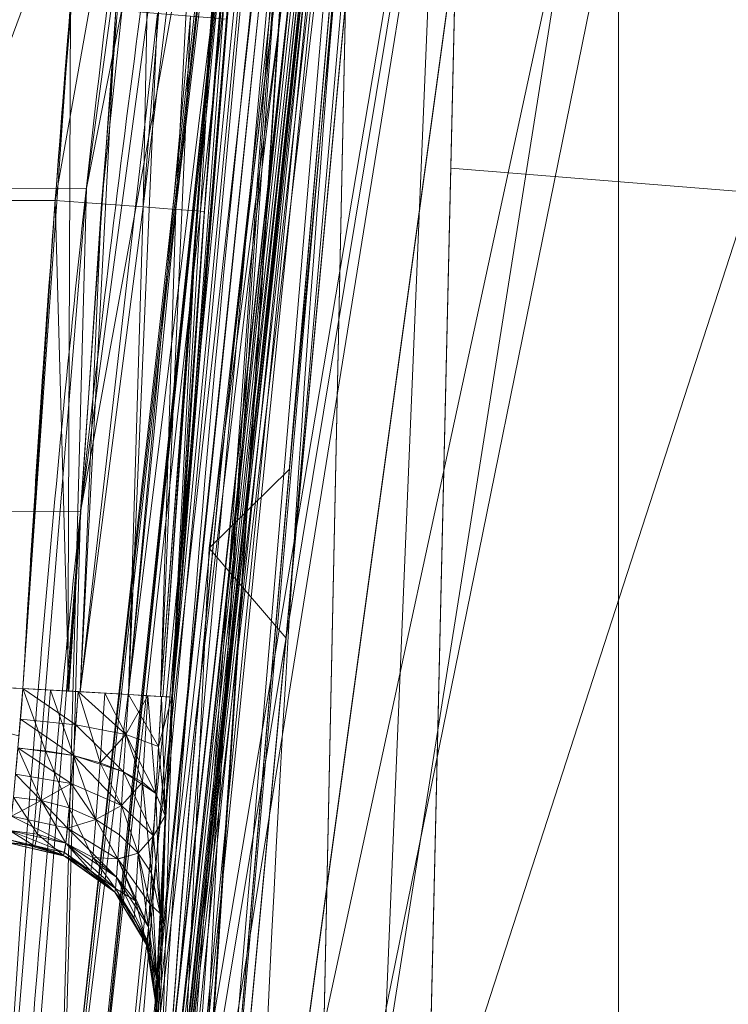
# Model space of a CAD drawing. Header units: millimetres. Extents: x -72 to 72, y -145 to 145.
# Tile 238 of 256: x -56.7 to -55.33, y 2.66 to 4.58. Entities that reach past the tile are written whole.
import ezdxf

# ---------------------------------------------------------------- set-up
doc = ezdxf.new("R2010")
doc.units = ezdxf.units.MM
doc.layers.add('1', color=7, linetype='CONTINUOUS')

msp = doc.modelspace()

# ---------------------------------------------------------------- linework, layer by layer
at = {"layer": '1', "color": 163, "linetype": 'Continuous', "lineweight": 13, "extrusion": (0, 0, -1)}
for centre, radius in [((0, 0, 144.0046), 61.0181), ((0, 0, 147), 60.9142), ((0, 0, 145), 60), ((0, 0, 146), 59.5), ((0, 0, 124.3698), 56.3953)]:
    msp.add_circle(centre, radius, dxfattribs=at)
at = {"layer": '1', "color": 163, "linetype": 'Continuous', "lineweight": 13}
for centre, radius in [((0, 0, -145), 60.4434), ((0, 0, -146.7071), 60.2071), ((0, 0, -146), 60)]:
    msp.add_circle(centre, radius, dxfattribs=at)
at = {"layer": '1', "color": 163, "linetype": 'Continuous', "lineweight": 13, "extrusion": (-0.057693, -0.998334, 2.50537e-05)}
msp.add_arc((-56.8, -32.4565, -0.0008), 0.3, 0, 87.9967, dxfattribs=at)
at = {"layer": '1', "color": 163, "linetype": 'Continuous', "lineweight": 13, "extrusion": (-0.057693, -0.998334, -2.50933e-05)}
msp.add_arc((-56.8, -22.8848, 0.0006), 0.3, 272.0033, 0, dxfattribs=at)
at = {"layer": '1', "color": 163, "linetype": 'Continuous', "lineweight": 13}
for centre in [(-56.7369, 2.6773, -31.8558), (-56.7369, 2.6773, -23.4855)]:
    msp.add_arc(centre, 0.3, 357.2984, 88, dxfattribs=at)
for points, knots in [([(-56.5, 0, 18.8148), (-56.5, 0.8525, 18.8148), (-56.4397, 2.5575, 18.7992), (-56.0802, 5.9497, 18.7093), (-55.1883, 10.1238, 18.4939), (-53.4522, 14.9297, 18.0897), (-51.1165, 19.4623, 17.5549), (-48.2543, 23.6596, 16.8962), (-44.9408, 27.4954, 16.1445), (-41.2478, 30.9483, 15.3319), (-38.574, 32.9925, 14.7564), (-37.1942, 33.9496, 14.462)], [0, 0, 0, 0, 0.0625, 0.125, 0.25, 0.375, 0.5, 0.625, 0.75, 0.875, 1, 1, 1, 1]), ([(-56.0092, 7.4308, -40.1881), (-56.3877, 4.5783, -40.186), (-56.6408, 0.1337, -40.1852), (-56.2404, -6.0209, -40.1887), (-55.5435, -10.7162, -40.1937), (-54.419, -15.4548, -40.2011), (-52.8466, -20.1921, -40.2107), (-50.8093, -24.8841, -40.2227), (-48.2961, -29.4776, -40.237), (-45.2955, -33.9182, -40.2537), (-41.8019, -38.1419, -40.2727), (-37.8257, -42.0923, -40.294), (-33.3833, -45.7042, -40.3176), (-28.4909, -48.9101, -40.3436), (-21.4102, -52.5496, -40.3813), (-15.5377, -54.4811, -40.4131), (-11.4458, -55.3284, -40.4359)], [0, 0, 0, 0, 0.125, 0.1875, 0.25, 0.3125, 0.375, 0.4375, 0.5, 0.5625, 0.625, 0.6875, 0.75, 0.8125, 0.875, 1, 1, 1, 1]), ([(-55.7921, 7.3986, -43.1801), (-56.0246, 5.6455, -43.1785), (-56.3222, 2.1453, -43.1763), (-56.2775, -3.0831, -43.1759), (-55.7447, -8.3172, -43.1783), (-54.7209, -13.5077, -43.1836), (-53.4738, -17.706, -43.1903), (-52.2499, -20.9716, -43.197), (-51.2194, -23.3755, -43.2027), (-50.0721, -25.74, -43.209), (-48.3889, -28.8319, -43.2184), (-46.0147, -32.5492, -43.2317), (-42.7958, -36.6787, -43.2497), (-39.8059, -39.8551, -43.2666), (-37.2255, -42.2377, -43.2812), (-35.2025, -43.9372, -43.2927), (-33.1028, -45.5406, -43.3046), (-30.9384, -47.0388, -43.3168), (-28.72, -48.425, -43.3294), (-25.6796, -50.1348, -43.3467), (-22.5174, -51.6324, -43.3647), (-19.2318, -52.9145, -43.3834), (-15.8914, -54.0389, -43.4024), (-13.3418, -54.7035, -43.4169), (-11.6398, -55.0636, -43.4266)], [0, 0, 0, 0, 0.0625, 0.125, 0.1875, 0.25, 0.3125, 0.34375, 0.375, 0.40625, 0.4375, 0.5, 0.5625, 0.625, 0.65625, 0.6875, 0.71875, 0.75, 0.78125, 0.8125, 0.875, 0.90625, 0.9375, 1, 1, 1, 1]), ([(-56.6295, 6.2741, 10.2494), (-56.6295, 6.2741, 10.2494), (-56.6295, 6.2741, 10.2493), (-56.7402, 5.6545, 9.1384), (-56.835, 5.0342, 8.0262), (-56.9929, 3.7928, 5.8003), (-57.056, 3.1715, 4.6864), (-57.1119, 2.4385, 3.372), (-57.1199, 2.3269, 3.172), (-57.1274, 2.2153, 2.9719)], [0, 0, 0, 0, 0.000007, 0.000007, 0.458826, 0.458826, 0.91765, 0.91765, 1, 1, 1, 1]), ([(-56.7366, 2.229, 3.0243), (-56.731, 2.3318, 3.2085), (-56.7251, 2.4346, 3.3928), (-56.6799, 3.1592, 4.6913), (-56.6252, 3.7808, 5.8052), (-56.4839, 5.0231, 8.0314), (-56.3972, 5.6438, 9.1439), (-56.2944, 6.2639, 10.2551), (-56.2944, 6.2639, 10.2551), (-56.2944, 6.2639, 10.2551)], [0, 0, 0, 0, 0.076342, 0.076342, 0.538171, 0.538171, 0.999993, 0.999993, 1, 1, 1, 1]), ([(-56.6949, 3.2764, -23.1846), (-56.6831, 3.4808, -23.1846), (-56.6702, 3.6852, -23.1846), (-56.6356, 4.1888, -23.1846), (-56.6127, 4.4881, -23.1846), (-56.5553, 5.1662, -23.1845), (-56.5194, 5.5449, -23.1845), (-56.4797, 5.9233, -23.1845)], [0, 0, 0, 0, 0.231292, 0.231292, 0.57026, 0.57026, 1, 1, 1, 1]), ([(-56.3116, 5.6358, 6.9736), (-56.3293, 5.527, 6.7787), (-56.3465, 5.4182, 6.5838), (-56.4581, 4.6922, 5.2831), (-56.537, 4.0744, 4.1761), (-56.6632, 2.8381, 1.961), (-56.7105, 2.2196, 0.8527), (-56.742, 1.6009, -0.2559), (-56.742, 1.6009, -0.2559), (-56.742, 1.6009, -0.2559)], [0, 0, 0, 0, 0.081004, 0.081004, 0.540502, 0.540502, 0.999993, 0.999993, 1, 1, 1, 1]), ([(-56.5536, 5.1708, -32.1568), (-56.5569, 5.1349, -32.1568), (-56.5601, 5.0989, -32.1568), (-56.5877, 4.7909, -32.1568), (-56.6101, 4.5187, -32.1568), (-56.6548, 3.9232, -32.1567), (-56.6762, 3.5999, -32.1567), (-56.6949, 3.2764, -32.1567)], [0, 0, 0, 0, 0.057011, 0.057011, 0.488302, 0.488302, 1, 1, 1, 1])]:
    msp.add_open_spline(points, degree=3, knots=knots, dxfattribs=at)
for points, degree in [([(-56.4975, 0, -15.8146), (-56.4983, 2.4841, -15.8137), (-56.3359, 4.9682, -15.8128), (-56.0092, 7.4308, -15.8119)], 3), ([(-56.5, 0, -15.8146), (-56.5, 2.512, -14.9586), (-56.2788, 4.9878, -14.1121), (-55.8549, 7.4074, -13.2876)], 3), ([(-55.8679, 6.7502, -11.81), (-55.973, 6.1921, -12.1402), (-56.1572, 5.0728, -12.8033), (-56.3549, 3.3862, -13.8041), (-56.4736, 1.6945, -14.8086), (-56.5, 0.5649, -15.4794), (-56.5, 0, -15.8146)], 3), ([(-56.0089, 5.9535, 10.4019), (-56.2572, 4.4554, 7.6953), (-56.3844, 3.1213, 5.2848), (-56.4475, 1.9512, 3.1707)], 3), ([(-56.1916, 5.8931, -22.8847), (-56.2833, 5.0171, -22.8847), (-56.3543, 4.1389, -22.8848), (-56.4047, 3.2596, -22.8848)], 3), ([(-56.4529, 1.8475, -0.4018), (-56.3932, 3.0188, 1.7144), (-56.2696, 4.3529, 4.1244), (-56.026, 5.8498, 6.8282)], 3), ([(-56.4047, 3.2596, -32.4566), (-56.3686, 3.8886, -32.4566), (-56.322, 4.517, -32.4566), (-56.2649, 5.1444, -32.4566)], 3), ([(-56.6949, 3.2764, -32.1567), (-56.8352, 3.2813, -32.1518), (-56.9755, 3.2862, -32.1469), (-57.1157, 3.2911, -32.142)], 3), ([(-57.1157, 3.2911, -23.1993), (-56.9755, 3.2862, -23.1944), (-56.8352, 3.2813, -23.1895), (-56.6949, 3.2764, -23.1846)], 3), ([(-56.7264, 2.9771, -31.8558), (-56.7207, 2.9769, -32.0196), (-56.7081, 3.1133, -32.1566), (-56.6949, 3.2764, -32.1567)], 3), ([(-56.6949, 3.2764, -23.1846), (-56.7081, 3.1131, -23.1847), (-56.7207, 2.9769, -23.3219), (-56.7264, 2.9771, -23.4855)], 3), ([(-56.4059, 3.2597, -32.4565), (-56.4247, 2.935, -32.4565), (-56.4372, 2.6631, -32.183), (-56.4372, 2.6631, -31.8558)], 3), ([(-56.4372, 2.6631, -23.4855), (-56.4372, 2.6631, -23.1586), (-56.4247, 2.9347, -22.8848), (-56.4059, 3.2597, -22.8848)], 3), ([(-56.4357, 2.663, -23.4855), (-56.4357, 2.663, -31.8558)], 1)]:
    msp.add_open_spline(points, degree=degree, dxfattribs=at)
for points in [[(-70.2134, 46.8571, -147), (-64.8, 0, -147), (-60.9142, 0, -147), (-55.6479, 24.776, -147)], [(-56.8902, 41.5225, -163), (-52.4412, 40.0769, -163), (-55.841, -40.9879, -163), (-62.3, 0, -163)], [(-51.2652, -40.0152, -163), (-55.841, -40.9879, -163), (-52.4412, 40.0769, -163)], [(-49.6047, 20.8141, -59.4488), (-52.6508, 4.0276, -59.4465), (-55.7595, 7.6437, -43.1804)], [(-54.1315, 0, -123.8834), (-51.4822, 16.7276, -123.8834), (-53.6351, 17.4271, -124.3698), (-56.3953, 0, -124.3698)], [(-53.8544, 8.6489, 33.5636), (-54.168, 11.6145, 26.0273), (-56.3186, 1.0393, 24.8532)], [(-56.1943, 2.2349, 18.7405), (-56.3186, 1.0393, 24.8532), (-54.168, 11.6145, 26.0273)], [(-54.168, 11.6145, 26.0273), (-55.1613, 9.7908, 18.4895), (-56.1943, 2.2349, 18.7405)], [(-55.5385, 9.7929, -124.3698), (-63.0255, 11.3657, -124.52), (-62.4047, 1.5354, -124.475)], [(-55.5385, -9.7929, -124.3698), (-55.5385, 9.7929, -124.3698), (-62.4047, 1.5354, -124.475)], [(-56.3186, 1.0393, 24.8532), (-55.9271, -1.7637, 30.5795), (-53.8544, 8.6489, 33.5636)], [(-53.1864, 3.5281, 40.7492), (-53.8544, 8.6489, 33.5636), (-55.9271, -1.7637, 30.5795)], [(-56.5, 0, 18.8148), (-55.3534, 8.3857, 18.5362), (-56.4711, 1.4479, 10.7636)], [(-56.4596, 1.7121, 10.5824), (-56.4711, 1.4479, 10.7636), (-55.3534, 8.3857, 18.5362)], [(-56.4506, 1.8914, 10.3162), (-56.4596, 1.7121, 10.5824), (-55.3534, 8.3857, 18.5362)], [(-55.3534, 8.3857, 18.5362), (-55.886, 6.6534, 10.8261), (-56.4506, 1.8914, 10.3162)], [(-55.792, 7.3986, -43.1802), (-55.7595, 7.6437, -43.1804), (-52.6508, 4.0276, -59.4465)], [(-55.8549, 7.4074, -13.2876), (-56.0092, 7.4308, -15.8119), (-56.5, 0, -15.8146)], [(-56.4047, 3.2596, -22.8848), (-56.4975, 0, -15.8146), (-56.0092, 7.4308, -15.8119)], [(-56.4951, 0.539, -32.4565), (-56.0092, 7.4308, -40.1881), (-56.2718, -5.041, -40.1884)], [(-56.4951, 0.539, -32.4565), (-56.495, 0.7514, -32.4162), (-56.0092, 7.4308, -40.1881)], [(-56.4188, 3.0284, -32.4082), (-56.0092, 7.4308, -40.1881), (-56.495, 0.7514, -32.4162)], [(-56.0092, 7.4308, -40.1881), (-56.4188, 3.0284, -32.4082), (-56.4047, 3.2596, -32.4566)], [(-56.0092, 7.4308, -40.1881), (-56.4047, 3.2596, -32.4566), (-56.2649, 5.1444, -32.4566)], [(-56.0092, 7.4308, -15.8119), (-56.1916, 5.8931, -22.8847), (-56.4047, 3.2596, -22.8848)], [(-56.2329, -3.1921, -40.1883), (-56.0092, 7.4308, -40.1881), (-55.7921, 7.3986, -43.1801)], [(-55.8614, 7.0788, -12.5488), (-55.8549, 7.4074, -13.2876), (-56.1776, 3.7023, -14.5516)], [(-55.7921, 7.3986, -43.1801), (-56.037, -3.1781, -43.1773), (-56.2329, -3.1921, -40.1883)], [(-52.6508, 4.0276, -59.4465), (-55.8641, 4.2869, -43.1793), (-55.792, 7.3986, -43.1802)], [(-55.8614, 7.0788, -12.5488), (-56.3335, 3.549, -14.1768), (-56.1841, 3.3738, -13.8131)], [(-56.1776, 3.7023, -14.5516), (-56.3335, 3.549, -14.1768), (-55.8614, 7.0788, -12.5488)], [(-56.1841, 3.3738, -13.8131), (-55.8679, 6.7502, -11.81), (-55.8614, 7.0788, -12.5488)], [(-55.8679, 6.7502, -11.81), (-56.5, 0, -15.8146), (-55.9399, 6.356, -0.7647)], [(-56.4506, 1.8914, 10.3162), (-55.886, 6.6534, 10.8261), (-55.9429, 6.339, 10.7553)], [(-55.9858, 6.0913, -0.584), (-55.9399, 6.356, -0.7647), (-56.5, 0, -15.8146)], [(-56.4506, 1.8914, 10.3162), (-55.9429, 6.339, 10.7553), (-55.9896, 6.0692, 10.5638)], [(-56.9348, 4.2464, 6.6136), (-56.6295, 6.2741, 10.2494), (-56.7432, 6.304, 10.244)], [(-56.5717, 4.248, 6.6423), (-56.2944, 6.2639, 10.2551), (-56.6295, 6.2741, 10.2494), (-56.9348, 4.2464, 6.6136)], [(-56.179, 6.2341, 10.2611), (-56.2944, 6.2639, 10.2551), (-56.5717, 4.248, 6.6423)], [(-56.6265, 2.2048, 3.0345), (-56.179, 6.2341, 10.2611), (-56.5717, 4.248, 6.6423)], [(-56.1736, 6.2327, 10.2614), (-56.179, 6.2341, 10.2611), (-56.6265, 2.2048, 3.0345)], [(-56.1736, 6.2327, 10.2614), (-56.6265, 2.2048, 3.0345), (-56.6218, 2.2038, 3.0349)], [(-56.6218, 2.2038, 3.0349), (-56.1274, 6.1992, 10.2758), (-56.1736, 6.2327, 10.2614)], [(-56.6218, 2.2038, 3.0349), (-56.5766, 2.1745, 3.0499), (-56.1274, 6.1992, 10.2758)], [(-56.1274, 6.1992, 10.2758), (-56.5766, 2.1745, 3.0499), (-56.5265, 2.142, 3.0665)], [(-56.5265, 2.142, 3.0665), (-56.0755, 6.1615, 10.292), (-56.1274, 6.1992, 10.2758)], [(-56.0755, 6.1615, 10.292), (-56.5265, 2.142, 3.0665), (-56.4942, 2.0953, 3.0916)], [(-56.4942, 2.0953, 3.0916), (-56.0446, 6.1092, 10.3184), (-56.0755, 6.1615, 10.292)], [(-56.0172, 6.0627, 10.3417), (-56.0446, 6.1092, 10.3184), (-56.4942, 2.0953, 3.0916)], [(-55.9858, 6.0913, -0.584), (-56.5, 0, -15.8146), (-56.4805, 1.1876, -0.8241)], [(-56.4805, 1.1876, -0.8241), (-56.0161, 5.9101, -0.3169), (-55.9858, 6.0913, -0.584)], [(-56.0172, 6.0627, 10.3417), (-56.4942, 2.0953, 3.0916), (-56.4652, 2.0532, 3.1142)], [(-56.0172, 6.0627, 10.3417), (-56.4652, 2.0532, 3.1142), (-56.4645, 2.0491, 3.1165)], [(-56.4645, 2.0491, 3.1165), (-56.0169, 6.0577, 10.3445), (-56.0172, 6.0627, 10.3417)], [(-56.4506, 1.8914, 10.3162), (-55.9896, 6.0692, 10.5638), (-56.0089, 5.9535, 10.4019)], [(-56.0169, 6.0577, 10.3445), (-56.4645, 2.0491, 3.1165), (-56.4557, 1.9987, 3.1444)], [(-56.4557, 1.9987, 3.1444), (-56.0128, 6.0038, 10.3742), (-56.0169, 6.0577, 10.3445)], [(-56.0128, 6.0038, 10.3742), (-56.4557, 1.9987, 3.1444), (-56.4475, 1.9512, 3.1707)], [(-56.4475, 1.9512, 3.1707), (-56.0089, 5.9535, 10.4019), (-56.0128, 6.0038, 10.3742)], [(-56.0089, 5.9535, 10.4019), (-56.4475, 1.9512, 10), (-56.4506, 1.8914, 10.3162)], [(-56.0089, 5.9535, 10.4019), (-56.4475, 1.9512, 3.1707), (-56.4475, 1.9512, 10)], [(-56.0161, 5.9101, -0.3169), (-56.4805, 1.1876, -0.8241), (-56.4686, 1.508, -0.7332)], [(-56.0161, 5.9101, -0.3169), (-56.4686, 1.508, -0.7332), (-56.4573, 1.7597, -0.5315)], [(-56.0161, 5.9101, -0.3169), (-56.4573, 1.7597, -0.5315), (-56.4529, 1.8475, -0.4018)], [(-56.4529, 1.8475, -0.4018), (-56.026, 5.8498, 0), (-56.0161, 5.9101, -0.3169)], [(-56.4774, 1.7566, -0.3504), (-56.0571, 5.7672, 6.8771), (-56.026, 5.8498, 6.8282)], [(-56.026, 5.8498, 6.8282), (-56.4529, 1.8475, -0.4018), (-56.4774, 1.7566, -0.3504)], [(-56.4529, 1.8475, -0.4018), (-56.026, 5.8498, 6.8282), (-56.026, 5.8498, 0)], [(-56.4784, 1.7533, -0.3485), (-56.0581, 5.7646, 6.8787), (-56.0571, 5.7672, 6.8771)], [(-56.0571, 5.7672, 6.8771), (-56.4774, 1.7566, -0.3504), (-56.4784, 1.7533, -0.3485)], [(-56.4784, 1.7533, -0.3485), (-56.1221, 5.6955, 6.9231), (-56.0581, 5.7646, 6.8787)], [(-56.2101, 5.6507, 6.9561), (-56.1221, 5.6955, 6.9231), (-56.5415, 1.6741, -0.3025)], [(-56.4784, 1.7533, -0.3485), (-56.5415, 1.6741, -0.3025), (-56.1221, 5.6955, 6.9231)], [(-57.0576, 3.6215, 3.3988), (-56.8158, 5.6534, 7.0417), (-56.3116, 5.6358, 6.9736)], [(-56.2133, 5.6503, 6.9566), (-56.6375, 1.6201, -0.2697), (-56.583, 3.6197, 3.3614)], [(-56.6336, 1.6209, -0.2702), (-56.6375, 1.6201, -0.2697), (-56.2133, 5.6503, 6.9566)], [(-56.6336, 1.6209, -0.2702), (-56.2133, 5.6503, 6.9566), (-56.2101, 5.6507, 6.9561)], [(-56.2101, 5.6507, 6.9561), (-56.5415, 1.6741, -0.3025), (-56.6336, 1.6209, -0.2702)], [(-56.583, 3.6197, 3.3614), (-56.3116, 5.6358, 6.9736), (-56.2133, 5.6503, 6.9566)], [(-56.3116, 5.6358, 6.9736), (-56.583, 3.6197, 3.3614), (-57.0576, 3.6215, 3.3988)], [(-57.0543, 4.2241, -32.142), (-56.9777, 5.156, -32.142), (-56.5536, 5.1708, -32.1568), (-56.6322, 4.2242, -32.1567)], [(-56.6322, 4.2242, -32.1567), (-56.5536, 5.1708, -32.1568), (-56.4646, 5.1627, -32.1774)], [(-56.4646, 5.1627, -32.1774), (-56.5423, 4.2175, -32.174), (-56.6322, 4.2242, -32.1567)], [(-56.5423, 4.2175, -32.174), (-56.4646, 5.1627, -32.1774), (-56.4425, 5.1607, -32.1825)], [(-56.4618, 4.2115, -32.2176), (-56.5423, 4.2175, -32.174), (-56.4425, 5.1607, -32.1825)], [(-56.4425, 5.1607, -32.1825), (-56.3864, 5.1555, -32.222), (-56.4618, 4.2115, -32.2176)], [(-56.4618, 4.2115, -32.2176), (-56.3864, 5.1555, -32.222), (-56.3491, 5.1521, -32.2482)], [(-56.3491, 5.1521, -32.2482), (-56.3982, 4.2067, -32.2836), (-56.4618, 4.2115, -32.2176)], [(-56.3982, 4.2067, -32.2836), (-56.3491, 5.1521, -32.2482), (-56.2871, 5.1465, -32.3442)], [(-56.2871, 5.1465, -32.3442), (-56.3575, 4.2037, -32.3659), (-56.3982, 4.2067, -32.2836)], [(-56.2871, 5.1465, -32.3442), (-56.2827, 5.1461, -32.3666), (-56.3575, 4.2037, -32.3659)], [(-56.3575, 4.2037, -32.3659), (-56.2827, 5.1461, -32.3666), (-56.2653, 5.1445, -32.4566)], [(-56.2653, 5.1445, -32.4566), (-56.3427, 4.2026, -32.4566), (-56.3575, 4.2037, -32.3659)], [(-57.025, 4.6034, -23.1993), (-57.1157, 3.2911, -23.1993), (-56.6949, 3.2764, -23.1846), (-56.6028, 4.6011, -23.1846)], [(-56.6028, 4.6011, -23.1846), (-56.6949, 3.2764, -23.1846), (-56.6076, 3.2713, -23.1644)], [(-56.6076, 3.2713, -23.1644), (-56.5148, 4.594, -23.168), (-56.6028, 4.6011, -23.1846)], [(-56.5148, 4.594, -23.168), (-56.6076, 3.2713, -23.1644), (-56.5836, 3.27, -23.1589)], [(-56.4337, 4.5874, -23.1246), (-56.5148, 4.594, -23.168), (-56.5836, 3.27, -23.1589)], [(-56.5836, 3.27, -23.1589), (-56.4899, 3.2645, -23.0932), (-56.4337, 4.5874, -23.1246)], [(-56.3695, 4.5822, -23.0585), (-56.4337, 4.5874, -23.1246), (-56.4899, 3.2645, -23.0932)], [(-56.3695, 4.5822, -23.0585), (-56.4899, 3.2645, -23.0932), (-56.4277, 3.2609, -22.9972)], [(-56.4277, 3.2609, -22.9972), (-56.3284, 4.5788, -22.9759), (-56.3695, 4.5822, -23.0585)], [(-56.4277, 3.2609, -22.9972), (-56.4235, 3.2607, -22.9753), (-56.3284, 4.5788, -22.9759)], [(-56.3284, 4.5788, -22.9759), (-56.4235, 3.2607, -22.9753), (-56.4059, 3.2597, -22.8848)], [(-56.4059, 3.2597, -22.8848), (-56.2989, 4.5764, -22.8847), (-56.3284, 4.5788, -22.9759)], [(-56.0748, -4.808, -43.1769), (-55.8641, 4.2869, -43.1793), (-52.6508, 4.0276, -59.4465)], [(-56.7366, 2.229, 3.0243), (-56.5717, 4.248, 6.6423), (-56.9348, 4.2464, 6.6136)], [(-56.5717, 4.248, 6.6423), (-56.7366, 2.229, 3.0243), (-56.6265, 2.2048, 3.0345)], [(-56.6322, 4.2242, -32.1567), (-56.6949, 3.2764, -32.1567), (-57.1157, 3.2911, -32.142), (-57.0543, 4.2241, -32.142)], [(-56.6057, 3.2712, -32.1774), (-56.6949, 3.2764, -32.1567), (-56.6322, 4.2242, -32.1567)], [(-56.6322, 4.2242, -32.1567), (-56.5423, 4.2175, -32.174), (-56.6057, 3.2712, -32.1774)], [(-56.5836, 3.27, -32.1825), (-56.6057, 3.2712, -32.1774), (-56.5423, 4.2175, -32.174)], [(-56.5836, 3.27, -32.1825), (-56.5423, 4.2175, -32.174), (-56.4618, 4.2115, -32.2176)], [(-56.4618, 4.2115, -32.2176), (-56.4899, 3.2645, -32.2481), (-56.5836, 3.27, -32.1825)], [(-56.4899, 3.2645, -32.2481), (-56.4618, 4.2115, -32.2176), (-56.3982, 4.2067, -32.2836)], [(-56.4277, 3.2609, -32.3442), (-56.4899, 3.2645, -32.2481), (-56.3982, 4.2067, -32.2836)], [(-56.3982, 4.2067, -32.2836), (-56.3575, 4.2037, -32.3659), (-56.4277, 3.2609, -32.3442)], [(-56.3575, 4.2037, -32.3659), (-56.4234, 3.2607, -32.3665), (-56.4277, 3.2609, -32.3442)], [(-56.4059, 3.2597, -32.4565), (-56.4234, 3.2607, -32.3665), (-56.3575, 4.2037, -32.3659)], [(-56.3575, 4.2037, -32.3659), (-56.3427, 4.2026, -32.4566), (-56.4059, 3.2597, -32.4565)], [(-52.6508, 4.0276, -59.4465), (-51.3852, -12.1617, -59.4503), (-56.0748, -4.808, -43.1769)], [(-56.3335, 3.549, -14.1768), (-56.1776, 3.7023, -14.5516), (-56.5, 0, -15.8146)], [(-56.583, 3.6197, 3.3614), (-56.742, 1.6009, -0.2559), (-57.1867, 1.5873, -0.2484), (-57.0576, 3.6215, 3.3988)], [(-56.6375, 1.6201, -0.2697), (-56.742, 1.6009, -0.2559), (-56.583, 3.6197, 3.3614)], [(-56.1841, 3.3738, -13.8131), (-56.3335, 3.549, -14.1768), (-56.5, 0, -15.8146)], [(-55.9271, -1.7637, 30.5795), (-55.2975, -6.1213, 35.3568), (-53.1864, 3.5281, 40.7492)], [(-57.1157, 3.2911, -32.142), (-56.6949, 3.2764, -32.1567), (-56.7026, 3.1843, -32.1392)], [(-56.7026, 3.1847, -23.2039), (-56.6949, 3.2764, -23.1846), (-57.1157, 3.2911, -23.1993)], [(-56.6949, 3.2764, -23.1846), (-56.7046, 3.1607, -23.2087), (-56.6511, 3.1554, -23.2029)], [(-56.5923, 3.206, -32.1736), (-56.6998, 3.2167, -32.1505), (-56.6949, 3.2764, -32.1567)], [(-56.6949, 3.2764, -32.1567), (-56.5876, 3.2702, -32.1807), (-56.5923, 3.206, -32.1736)], [(-56.6511, 3.1554, -23.2029), (-56.6417, 3.2733, -23.1779), (-56.6949, 3.2764, -23.1846)], [(-56.6417, 3.2733, -23.1779), (-56.6511, 3.1554, -23.2029), (-56.5969, 3.146, -23.1873)], [(-56.5969, 3.146, -23.1873), (-56.5876, 3.2702, -23.1606), (-56.6417, 3.2733, -23.1779)], [(-56.5876, 3.2702, -23.1606), (-56.5969, 3.146, -23.1873), (-56.5452, 3.1323, -23.1613)], [(-56.4949, 3.1871, -32.2396), (-56.5923, 3.206, -32.1736), (-56.5876, 3.2702, -32.1807)], [(-56.5876, 3.2702, -32.1807), (-56.4899, 3.2645, -32.2481), (-56.4949, 3.1871, -32.2396)], [(-56.5452, 3.1323, -23.1613), (-56.5359, 3.2672, -23.1321), (-56.5876, 3.2702, -23.1606)], [(-56.5359, 3.2672, -23.1321), (-56.5452, 3.1323, -23.1613), (-56.4949, 3.187, -23.1018)], [(-56.4949, 3.187, -23.1018), (-56.4899, 3.2645, -23.0932), (-56.5359, 3.2672, -23.1321)], [(-56.4047, 3.2596, -22.8848), (-56.4177, 3.0476, -22.9252), (-56.4975, 0, -15.8146)], [(-56.4949, 3.1871, -32.2396), (-56.4899, 3.2645, -32.2481), (-56.4527, 3.2624, -32.2955)], [(-56.4899, 3.2645, -23.0932), (-56.4949, 3.187, -23.1018), (-56.4317, 3.1635, -23.0035)], [(-56.4527, 3.2624, -32.2955), (-56.4627, 3.0945, -32.2597), (-56.4949, 3.1871, -32.2396)], [(-56.4317, 3.1635, -23.0035), (-56.4261, 3.2608, -22.9931), (-56.4899, 3.2645, -23.0932)], [(-56.4369, 3.0726, -32.3085), (-56.4627, 3.0945, -32.2597), (-56.4527, 3.2624, -32.2955)], [(-56.4527, 3.2624, -32.2955), (-56.4261, 3.2608, -32.3483), (-56.4369, 3.0726, -32.3085)], [(-56.4187, 3.0295, -32.4087), (-56.4369, 3.0726, -32.3085), (-56.4261, 3.2608, -32.3483)], [(-56.4059, 3.2597, -22.8848), (-56.4261, 3.2608, -22.9931), (-56.4317, 3.1635, -23.0035)], [(-56.4317, 3.1635, -23.0035), (-56.4187, 3.0293, -22.9327), (-56.4059, 3.2597, -22.8848)], [(-56.4261, 3.2608, -32.3483), (-56.4059, 3.2597, -32.4565), (-56.4187, 3.0295, -32.4087)], [(-56.5969, 3.146, -32.154), (-56.7046, 3.1608, -32.1327), (-56.6998, 3.2167, -32.1505)], [(-56.6998, 3.2167, -32.1505), (-56.5923, 3.206, -32.1736), (-56.5969, 3.146, -32.154)], [(-56.4995, 3.1148, -32.216), (-56.5969, 3.146, -32.154), (-56.5923, 3.206, -32.1736)], [(-56.5923, 3.206, -32.1736), (-56.4949, 3.1871, -32.2396), (-56.4995, 3.1148, -32.216)], [(-56.5452, 3.1323, -23.1613), (-56.4995, 3.1147, -23.1254), (-56.4949, 3.187, -23.1018)], [(-56.4627, 3.0945, -32.2597), (-56.4995, 3.1148, -32.216), (-56.4949, 3.1871, -32.2396)], [(-56.4949, 3.187, -23.1018), (-56.4995, 3.1147, -23.1254), (-56.4369, 3.0725, -23.0329)], [(-56.4369, 3.0725, -23.0329), (-56.4317, 3.1635, -23.0035), (-56.4949, 3.187, -23.1018)], [(-56.7046, 3.1607, -23.2087), (-56.7135, 3.0654, -23.2737), (-56.6596, 3.0588, -23.2697)], [(-56.6012, 3.0918, -32.1235), (-56.7092, 3.11, -32.1046), (-56.7046, 3.1608, -32.1327)], [(-56.7046, 3.1608, -32.1327), (-56.5969, 3.146, -32.154), (-56.6012, 3.0918, -32.1235)], [(-56.6596, 3.0588, -23.2697), (-56.6511, 3.1554, -23.2029), (-56.7046, 3.1607, -23.2087)], [(-56.6511, 3.1554, -23.2029), (-56.6596, 3.0588, -23.2697), (-56.6051, 3.0444, -23.258)], [(-56.6051, 3.0444, -23.258), (-56.5969, 3.146, -23.1873), (-56.6511, 3.1554, -23.2029)], [(-56.4317, 3.1635, -23.0035), (-56.4369, 3.0725, -23.0329), (-56.4187, 3.0293, -22.9327)], [(-56.5969, 3.146, -23.1873), (-56.6051, 3.0444, -23.258), (-56.5532, 3.022, -23.2382)], [(-56.5037, 3.0494, -32.1791), (-56.6012, 3.0918, -32.1235), (-56.5969, 3.146, -32.154)], [(-56.5969, 3.146, -32.154), (-56.4995, 3.1148, -32.216), (-56.5037, 3.0494, -32.1791)], [(-56.5532, 3.022, -23.2382), (-56.5452, 3.1323, -23.1613), (-56.5969, 3.146, -23.1873)], [(-56.5037, 3.0493, -23.1623), (-56.5452, 3.1323, -23.1613), (-56.5532, 3.022, -23.2382)], [(-56.5037, 3.0493, -23.1623), (-56.4995, 3.1147, -23.1254), (-56.5452, 3.1323, -23.1613)], [(-56.6596, 3.0588, -32.0717), (-56.7135, 3.0655, -32.0676), (-56.7092, 3.11, -32.1046)], [(-56.6596, 3.0588, -32.0717), (-56.7092, 3.11, -32.1046), (-56.6012, 3.0918, -32.1235)], [(-56.5037, 3.0494, -32.1791), (-56.4995, 3.1148, -32.216), (-56.4627, 3.0945, -32.2597)], [(-56.4995, 3.1147, -23.1254), (-56.5037, 3.0493, -23.1623), (-56.4415, 2.9899, -23.079)], [(-56.4415, 2.9899, -23.079), (-56.4369, 3.0725, -23.0329), (-56.4995, 3.1147, -23.1254)], [(-56.6012, 3.0918, -32.1235), (-56.6051, 3.0445, -32.0834), (-56.6596, 3.0588, -32.0717)], [(-56.5532, 3.0221, -32.1032), (-56.6051, 3.0445, -32.0834), (-56.6012, 3.0918, -32.1235)], [(-56.6012, 3.0918, -32.1235), (-56.5037, 3.0494, -32.1791), (-56.5532, 3.0221, -32.1032)], [(-56.4627, 3.0945, -32.2597), (-56.4709, 2.9568, -32.1642), (-56.5037, 3.0494, -32.1791)], [(-56.4454, 2.9179, -32.2018), (-56.4709, 2.9568, -32.1642), (-56.4627, 3.0945, -32.2597)], [(-56.4627, 3.0945, -32.2597), (-56.4369, 3.0726, -32.3085), (-56.4454, 2.9179, -32.2018)], [(-56.6667, 2.9936, -31.9739), (-56.7209, 3.0008, -31.9719), (-56.7135, 3.0655, -32.0676)], [(-56.6596, 3.0588, -23.2697), (-56.7135, 3.0654, -23.2737), (-56.7174, 3.0286, -23.3184)], [(-56.7135, 3.0655, -32.0676), (-56.6596, 3.0588, -32.0717), (-56.6667, 2.9936, -31.9739)], [(-56.4286, 2.8396, -32.2789), (-56.4454, 2.9179, -32.2018), (-56.4369, 3.0726, -32.3085)], [(-56.4187, 3.0293, -22.9327), (-56.4369, 3.0725, -23.0329), (-56.4415, 2.9899, -23.079)], [(-56.4369, 3.0726, -32.3085), (-56.4187, 3.0295, -32.4087), (-56.4286, 2.8396, -32.2789)], [(-56.7174, 3.0286, -23.3184), (-56.6086, 3.0054, -23.3063), (-56.6596, 3.0588, -23.2697)], [(-56.6117, 2.9761, -31.9801), (-56.6667, 2.9936, -31.9739), (-56.6596, 3.0588, -32.0717)], [(-56.6596, 3.0588, -32.0717), (-56.6051, 3.0445, -32.0834), (-56.6117, 2.9761, -31.9801)], [(-56.6086, 3.0054, -23.3063), (-56.6051, 3.0444, -23.258), (-56.6596, 3.0588, -23.2697)], [(-56.5593, 2.948, -31.9909), (-56.6117, 2.9761, -31.9801), (-56.6051, 3.0445, -32.0834)], [(-56.5532, 3.022, -23.2382), (-56.6051, 3.0444, -23.258), (-56.6086, 3.0054, -23.3063)], [(-56.6051, 3.0445, -32.0834), (-56.5532, 3.0221, -32.1032), (-56.5593, 2.948, -31.9909)], [(-56.5037, 3.0494, -32.1791), (-56.5074, 2.9923, -32.1306), (-56.5532, 3.0221, -32.1032)], [(-56.5532, 3.022, -23.2382), (-56.5074, 2.9922, -23.2108), (-56.5037, 3.0493, -23.1623)], [(-56.4709, 2.9568, -32.1642), (-56.5074, 2.9923, -32.1306), (-56.5037, 3.0494, -32.1791)], [(-56.5037, 3.0493, -23.1623), (-56.5074, 2.9922, -23.2108), (-56.4709, 2.9567, -23.1772)], [(-56.4709, 2.9567, -23.1772), (-56.4415, 2.9899, -23.079), (-56.5037, 3.0493, -23.1623)], [(-56.4975, 0, -15.8146), (-56.4177, 3.0476, -22.9252), (-56.4918, 0.9591, -23.0619)], [(-56.4177, 3.0476, -22.9252), (-56.4894, 1.0952, -23.2701), (-56.4918, 0.9591, -23.0619)], [(-56.4894, 1.0952, -23.2701), (-56.4177, 3.0476, -22.9252), (-56.4286, 2.8395, -23.0626)], [(-56.7174, 3.0286, -23.3184), (-56.7209, 3.0008, -23.3695), (-56.6117, 2.9761, -23.3613)], [(-56.6117, 2.9761, -23.3613), (-56.6086, 3.0054, -23.3063), (-56.7174, 3.0286, -23.3184)], [(-56.6086, 3.0054, -23.3063), (-56.5106, 2.9452, -23.2691), (-56.5532, 3.022, -23.2382)], [(-56.5593, 2.948, -31.9909), (-56.5532, 3.0221, -32.1032), (-56.5106, 2.9453, -32.0723)], [(-56.5532, 3.0221, -32.1032), (-56.5074, 2.9923, -32.1306), (-56.5106, 2.9453, -32.0723)], [(-56.5106, 2.9452, -23.2691), (-56.5074, 2.9922, -23.2108), (-56.5532, 3.022, -23.2382)], [(-56.495, 0.7514, -32.4162), (-56.4286, 2.8396, -32.2789), (-56.4188, 3.0284, -32.4082)], [(-56.4415, 2.9899, -23.079), (-56.4286, 2.8395, -23.0626), (-56.4187, 3.0293, -22.9327)], [(-56.6086, 3.0054, -23.3063), (-56.6117, 2.9761, -23.3613), (-56.5132, 2.9098, -23.3355)], [(-56.5132, 2.9098, -23.3355), (-56.5106, 2.9452, -23.2691), (-56.6086, 3.0054, -23.3063)], [(-56.6717, 2.9701, -31.8558), (-56.7264, 2.9771, -31.8558), (-56.7209, 3.0008, -31.9719)], [(-56.7239, 2.9832, -23.4256), (-56.7264, 2.9771, -23.4855), (-56.616, 2.9518, -23.4855)], [(-56.7209, 3.0008, -23.3695), (-56.7239, 2.9832, -23.4256), (-56.6142, 2.9578, -23.4215)], [(-56.616, 2.9518, -23.4855), (-56.6142, 2.9578, -23.4215), (-56.7239, 2.9832, -23.4256)], [(-56.7209, 3.0008, -31.9719), (-56.6667, 2.9936, -31.9739), (-56.6717, 2.9701, -31.8558)], [(-56.6142, 2.9578, -23.4215), (-56.6117, 2.9761, -23.3613), (-56.7209, 3.0008, -23.3695)], [(-56.616, 2.9518, -31.8558), (-56.6717, 2.9701, -31.8558), (-56.6667, 2.9936, -31.9739)], [(-56.6667, 2.9936, -31.9739), (-56.6117, 2.9761, -31.9801), (-56.616, 2.9518, -31.8558)], [(-56.5106, 2.9453, -32.0723), (-56.5074, 2.9923, -32.1306), (-56.4709, 2.9568, -32.1642)], [(-56.4709, 2.9567, -23.1772), (-56.5074, 2.9922, -23.2108), (-56.5106, 2.9452, -23.2691)], [(-56.4709, 2.9567, -23.1772), (-56.4454, 2.9178, -23.1397), (-56.4415, 2.9899, -23.079)], [(-56.4415, 2.9899, -23.079), (-56.4454, 2.9178, -23.1397), (-56.4286, 2.8395, -23.0626)], [(-56.7264, 2.9771, -23.4855), (-56.7264, 2.9771, -31.8558), (-56.6116, 2.9499, -31.8558), (-56.6116, 2.9499, -23.4855)], [(-56.563, 2.9217, -31.8558), (-56.616, 2.9518, -31.8558), (-56.6117, 2.9761, -31.9801)], [(-56.6117, 2.9761, -23.3613), (-56.6142, 2.9578, -23.4215), (-56.5151, 2.8877, -23.4082)], [(-56.6117, 2.9761, -31.9801), (-56.5593, 2.948, -31.9909), (-56.563, 2.9217, -31.8558)], [(-56.5151, 2.8877, -23.4082), (-56.5132, 2.9098, -23.3355), (-56.6117, 2.9761, -23.3613)], [(-56.6142, 2.9578, -23.4215), (-56.616, 2.9518, -23.4855), (-56.5162, 2.8805, -23.4855)], [(-56.5162, 2.8805, -23.4855), (-56.5151, 2.8877, -23.4082), (-56.6142, 2.9578, -23.4215)], [(-56.6116, 2.9499, -23.4855), (-56.6116, 2.9499, -31.8558), (-56.5162, 2.8805, -31.8558), (-56.5162, 2.8805, -23.4855)], [(-56.563, 2.9217, -31.8558), (-56.5593, 2.948, -31.9909), (-56.5151, 2.8877, -31.9332)], [(-56.5593, 2.948, -31.9909), (-56.5132, 2.9099, -32.0059), (-56.5151, 2.8877, -31.9332)], [(-56.5106, 2.9453, -32.0723), (-56.5132, 2.9099, -32.0059), (-56.5593, 2.948, -31.9909)], [(-56.4511, 2.8132, -32.0452), (-56.5132, 2.9099, -32.0059), (-56.5106, 2.9453, -32.0723)], [(-56.5106, 2.9452, -23.2691), (-56.5132, 2.9098, -23.3355), (-56.4765, 2.8639, -23.317)], [(-56.4709, 2.9568, -32.1642), (-56.4486, 2.8582, -32.1286), (-56.5106, 2.9453, -32.0723)], [(-56.5106, 2.9452, -23.2691), (-56.4765, 2.8639, -23.317), (-56.4709, 2.9567, -23.1772)], [(-56.5106, 2.9453, -32.0723), (-56.4486, 2.8582, -32.1286), (-56.4511, 2.8132, -32.0452)], [(-56.4709, 2.9567, -23.1772), (-56.4765, 2.8639, -23.317), (-56.4511, 2.8132, -23.2963)], [(-56.4709, 2.9568, -32.1642), (-56.4454, 2.9179, -32.2018), (-56.4486, 2.8582, -32.1286)], [(-56.4511, 2.8132, -23.2963), (-56.4454, 2.9178, -23.1397), (-56.4709, 2.9567, -23.1772)], [(-56.5151, 2.8877, -31.9332), (-56.5162, 2.8805, -31.8558), (-56.563, 2.9217, -31.8558)], [(-56.4527, 2.7848, -31.9535), (-56.5151, 2.8877, -31.9332), (-56.5132, 2.9099, -32.0059)], [(-56.4765, 2.8639, -23.317), (-56.5132, 2.9098, -23.3355), (-56.5151, 2.8877, -23.4082)], [(-56.5132, 2.9099, -32.0059), (-56.4511, 2.8132, -32.0452), (-56.4527, 2.7848, -31.9535)], [(-56.4454, 2.9178, -23.1397), (-56.4511, 2.8132, -23.2963), (-56.435, 2.7106, -23.2537)], [(-56.4486, 2.8582, -32.1286), (-56.4454, 2.9179, -32.2018), (-56.4286, 2.8396, -32.2789)], [(-56.435, 2.7106, -23.2537), (-56.4286, 2.8395, -23.0626), (-56.4454, 2.9178, -23.1397)], [(-56.4533, 2.7752, -31.8558), (-56.5162, 2.8805, -31.8558), (-56.5151, 2.8877, -31.9332)], [(-56.5151, 2.8877, -23.4082), (-56.5162, 2.8805, -23.4855), (-56.479, 2.8305, -23.4855)], [(-56.5151, 2.8877, -31.9332), (-56.4527, 2.7848, -31.9535), (-56.4533, 2.7752, -31.8558)], [(-56.5151, 2.8877, -23.4082), (-56.479, 2.8305, -23.4855), (-56.4765, 2.8639, -23.317)], [(-56.5162, 2.8805, -23.4855), (-56.5162, 2.8805, -31.8558), (-56.4549, 2.7797, -31.8558), (-56.4549, 2.7797, -23.4855)], [(-56.4765, 2.8639, -23.317), (-56.479, 2.8305, -23.4855), (-56.4533, 2.7752, -23.4855)], [(-56.4533, 2.7752, -23.4855), (-56.4511, 2.8132, -23.2963), (-56.4765, 2.8639, -23.317)], [(-56.4349, 2.7107, -32.0877), (-56.4511, 2.8132, -32.0452), (-56.4486, 2.8582, -32.1286)], [(-56.4286, 2.8396, -32.2789), (-56.4349, 2.7107, -32.0877), (-56.4486, 2.8582, -32.1286)], [(-56.4353, 2.7035, -32.0703), (-56.4286, 2.8396, -32.2789), (-56.495, 0.7514, -32.4162)], [(-56.4286, 2.8395, -23.0626), (-56.4349, 2.7121, -23.2502), (-56.4894, 1.0952, -23.2701)], [(-56.4511, 2.8132, -23.2963), (-56.4533, 2.7752, -23.4855), (-56.4372, 2.6631, -23.4855)], [(-56.4527, 2.7848, -31.9535), (-56.4511, 2.8132, -32.0452), (-56.4349, 2.7107, -32.0877)], [(-56.4372, 2.6631, -23.4855), (-56.435, 2.7106, -23.2537), (-56.4511, 2.8132, -23.2963)], [(-56.4549, 2.7797, -23.4855), (-56.4549, 2.7797, -31.8558), (-56.4372, 2.6631, -31.8558), (-56.4372, 2.6631, -23.4855)], [(-56.4372, 2.6631, -31.8558), (-56.4533, 2.7752, -31.8558), (-56.4527, 2.7848, -31.9535)], [(-56.4527, 2.7848, -31.9535), (-56.4349, 2.7107, -32.0877), (-56.4372, 2.6631, -31.8558)], [(-56.4353, 2.7035, -32.0703), (-56.495, 0.7514, -32.4162), (-56.4918, 0.9592, -32.2793)], [(-56.4918, 0.9592, -32.2793), (-56.4896, 1.0866, -32.092), (-56.4353, 2.7035, -32.0703)], [(-56.4353, 2.7035, -32.0703), (-56.4896, 1.0866, -32.092), (-56.4865, 1.1356, -31.8572)], [(-56.4894, 1.0952, -23.2701), (-56.4349, 2.7121, -23.2502), (-56.4357, 2.663, -23.4855)], [(-56.4357, 2.663, -31.8558), (-56.4353, 2.7035, -32.0703), (-56.4865, 1.1356, -31.8572)]]:
    msp.add_3dface(points, dxfattribs=at)

doc.saveas('drawing.dxf')
